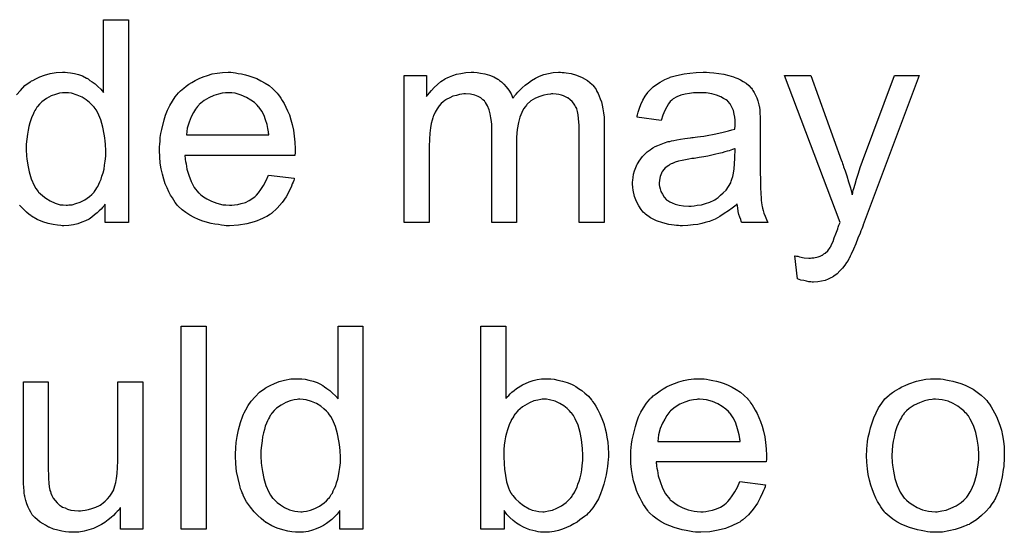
# Model space of a CAD drawing. Extents: x -1.6 to 9, y -2.8 to 5.2.
# Tile 79 of 197: x 5.829 to 6.218, y -0.58 to -0.377. Entities that reach past the tile are written whole.
import ezdxf

# ---------------------------------------------------------------- set-up
doc = ezdxf.new("R2010")
doc.units = 0
doc.layers.add('dfn6-15-57-c_document', color=1, linetype='CONTINUOUS')

msp = doc.modelspace()

# ---------------------------------------------------------------- linework, layer by layer
at = {"layer": 'dfn6-15-57-c_document', "color": 1}
for points in [[(5.827858, -0.407095), (5.829362, -0.40536), (5.831098, -0.403508), (5.83318, -0.402004), (5.833296, -0.402004), (5.833412, -0.401889), (5.833759, -0.401657), (5.834222, -0.401426), (5.835379, -0.400847), (5.836998, -0.400037), (5.83885, -0.399343), (5.841048, -0.398765), (5.843478, -0.398302), (5.846023, -0.398186), (5.846949, -0.398186), (5.847874, -0.398302), (5.849147, -0.398418), (5.850651, -0.398765), (5.852271, -0.399112), (5.853891, -0.39969), (5.855395, -0.4005), (5.855626, -0.400616), (5.856089, -0.400847), (5.856783, -0.401426), (5.857709, -0.402004), (5.858866, -0.402814), (5.859907, -0.403856), (5.861064, -0.404897), (5.862105, -0.40617), (5.862105, -0.377476), (5.87194, -0.377476), (5.87194, -0.45754)], [(5.913245, -0.398302), (5.91417, -0.398418), (5.915327, -0.398649), (5.9166, -0.39888), (5.918104, -0.399228), (5.919493, -0.399575), (5.921112, -0.400153), (5.922617, -0.400732), (5.924236, -0.401541), (5.925856, -0.402467), (5.927476, -0.403508), (5.92898, -0.404781), (5.930368, -0.40617), (5.930484, -0.406285), (5.930716, -0.406517), (5.931063, -0.406979), (5.931525, -0.407674), (5.932104, -0.408483), (5.932682, -0.409409), (5.933377, -0.410566), (5.934071, -0.411954), (5.934765, -0.413459), (5.935459, -0.415078), (5.936038, -0.41693), (5.936616, -0.418897), (5.937079, -0.421095), (5.937426, -0.423409), (5.937658, -0.425839), (5.937773, -0.4285), (5.937773, -0.428615), (5.937773, -0.429078), (5.937773, -0.429888), (5.937658, -0.431045), (5.89427, -0.431045), (5.89427, -0.431161), (5.89427, -0.431508), (5.894386, -0.431971), (5.894386, -0.432665), (5.894501, -0.433475), (5.894733, -0.4344), (5.89508, -0.436483), (5.895774, -0.438797), (5.8967, -0.441342), (5.897972, -0.443656), (5.899592, -0.445739), (5.899708, -0.445739), (5.899824, -0.44597), (5.900518, -0.446549), (5.901559, -0.447359), (5.902948, -0.448169), (5.904799, -0.449094), (5.906881, -0.449904), (5.909195, -0.450483), (5.910468, -0.450598), (5.911856, -0.450714), (5.912782, -0.450714), (5.913823, -0.450598), (5.915096, -0.450367), (5.916484, -0.45002), (5.918104, -0.449557), (5.919608, -0.448863), (5.921112, -0.447937), (5.921228, -0.447822), (5.921807, -0.447359), (5.922501, -0.446664), (5.923311, -0.445739), (5.924236, -0.444466), (5.925278, -0.442846), (5.926319, -0.440995), (5.927244, -0.438797), (5.937426, -0.44007), (5.937426, -0.440185), (5.93731, -0.440417), (5.937195, -0.44088), (5.936963, -0.441574), (5.936616, -0.442268), (5.936269, -0.443193), (5.935343, -0.44516), (5.934186, -0.447359), (5.932567, -0.449673), (5.930716, -0.451871), (5.928401, -0.453954), (5.928286, -0.453954), (5.928054, -0.454185), (5.927707, -0.454416), (5.927244, -0.454764), (5.92655, -0.455111), (5.925856, -0.455458), (5.924931, -0.455921), (5.923889, -0.456383), (5.922732, -0.456846), (5.921575, -0.457309), (5.918683, -0.458003), (5.915443, -0.458582), (5.911856, -0.458813), (5.910584, -0.458813), (5.909774, -0.458697), (5.908733, -0.458582), (5.90746, -0.45835), (5.906071, -0.458119), (5.904567, -0.457887), (5.901328, -0.456962), (5.899592, -0.456268), (5.897972, -0.455573), (5.896237, -0.454648), (5.894617, -0.453606), (5.893113, -0.45245), (5.891609, -0.451061), (5.891493, -0.450945), (5.891262, -0.450714), (5.890915, -0.450251), (5.890452, -0.449557), (5.889873, -0.448747), (5.889295, -0.447822), (5.888601, -0.446664), (5.887907, -0.445392), (5.887212, -0.443888), (5.886518, -0.442268), (5.88594, -0.440417), (5.885361, -0.43845), (5.884898, -0.436367), (5.884551, -0.434053), (5.88432, -0.431623), (5.884204, -0.429078), (5.884204, -0.428962), (5.884204, -0.428384), (5.884204, -0.42769), (5.88432, -0.426648), (5.884435, -0.425376), (5.884551, -0.423987), (5.884783, -0.422368), (5.88513, -0.420748), (5.886055, -0.417045), (5.886634, -0.415194), (5.887328, -0.413227), (5.888254, -0.411376), (5.889295, -0.40964), (5.890452, -0.407905), (5.891725, -0.406285), (5.89184, -0.40617), (5.892072, -0.405938), (5.892534, -0.405591), (5.893113, -0.405012), (5.893807, -0.404434), (5.894733, -0.40374), (5.895774, -0.40293), (5.897047, -0.402236), (5.898319, -0.401426), (5.899824, -0.400732), (5.901443, -0.400037), (5.903179, -0.399459), (5.90503, -0.39888), (5.906997, -0.398533), (5.90908, -0.398302), (5.911278, -0.398186), (5.912435, -0.398186), (5.913245, -0.398302)], [(6.04306, -0.398302), (6.04387, -0.398302), (6.04468, -0.398418), (6.046647, -0.398765), (6.04873, -0.399343), (6.050928, -0.400269), (6.053126, -0.401426), (6.054977, -0.403046), (6.055209, -0.403277), (6.055672, -0.403971), (6.056481, -0.405012), (6.056828, -0.405822), (6.057291, -0.406632), (6.057754, -0.407673), (6.058101, -0.408715), (6.058564, -0.409872), (6.058911, -0.41126), (6.059142, -0.412649), (6.059374, -0.414268), (6.059605, -0.415888), (6.059605, -0.417739), (6.059605, -0.45754), (6.049771, -0.45754), (6.049771, -0.421095), (6.049771, -0.420979), (6.049771, -0.420863), (6.049771, -0.420169), (6.049771, -0.419128), (6.049655, -0.417855), (6.049539, -0.416467), (6.049424, -0.415078), (6.049192, -0.41369), (6.048845, -0.412649), (6.048845, -0.412533), (6.048614, -0.412186), (6.048382, -0.411723), (6.048035, -0.411144), (6.047573, -0.41045), (6.046994, -0.409756), (6.0463, -0.409062), (6.045374, -0.408368), (6.045258, -0.408252), (6.044911, -0.408136), (6.044449, -0.407905), (6.043639, -0.407558), (6.042829, -0.407211), (6.041788, -0.406979), (6.040746, -0.406864), (6.039474, -0.406748), (6.038895, -0.406748), (6.038432, -0.406864), (6.037275, -0.406979), (6.035887, -0.407211), (6.034267, -0.407789), (6.032532, -0.408483), (6.030796, -0.409525), (6.029176, -0.410913), (6.02906, -0.411145), (6.028598, -0.411723), (6.027904, -0.412649), (6.027209, -0.414037), (6.026399, -0.415888), (6.025821, -0.418087), (6.025358, -0.420748), (6.025127, -0.423872), (6.025127, -0.45754), (6.015292, -0.45754), (6.015292, -0.419938), (6.015292, -0.419822), (6.015292, -0.419591), (6.015292, -0.419359), (6.015292, -0.418897), (6.015176, -0.417624), (6.014945, -0.416235), (6.014714, -0.414616), (6.014251, -0.412996), (6.013672, -0.411492), (6.012863, -0.410103), (6.012747, -0.409988), (6.0124, -0.409525), (6.011821, -0.409062), (6.011011, -0.408368), (6.00997, -0.407789), (6.008582, -0.407211), (6.006962, -0.406864), (6.004995, -0.406748), (6.004301, -0.406748), (6.003491, -0.406864), (6.002565, -0.406979), (6.001408, -0.407327), (6.00002, -0.407674), (5.998747, -0.408252), (5.997359, -0.408946), (5.997243, -0.409062), (5.99678, -0.409409), (5.996202, -0.409872), (5.995392, -0.410566), (5.994582, -0.411492), (5.993772, -0.412649), (5.992962, -0.413921), (5.992268, -0.415425), (5.992152, -0.415657), (5.992037, -0.416235), (5.991805, -0.417161), (5.991458, -0.418434), (5.991111, -0.420169), (5.99088, -0.422252), (5.990764, -0.424682), (5.990648, -0.427458), (5.990648, -0.45754), (5.980814, -0.45754), (5.980814, -0.399459), (5.989607, -0.399459), (5.989607, -0.407789), (5.989722, -0.407558), (5.99007, -0.407095), (5.990764, -0.406285), (5.991574, -0.40536), (5.992615, -0.404203), (5.993888, -0.403046), (5.995276, -0.401889), (5.996896, -0.400847), (5.997127, -0.400732), (5.997706, -0.400385), (5.998631, -0.400037), (5.999904, -0.399459), (6.001408, -0.398996), (6.003144, -0.398649), (6.005111, -0.398302), (6.007193, -0.398186), (6.008234, -0.398186), (6.009507, -0.398302), (6.010896, -0.398533), (6.012631, -0.39888), (6.014367, -0.399343), (6.016102, -0.400037), (6.017722, -0.400963), (6.017953, -0.401079), (6.018416, -0.401426), (6.01911, -0.402004), (6.020036, -0.40293), (6.020962, -0.403971), (6.022003, -0.405244), (6.022928, -0.406748), (6.023623, -0.408483), (6.023738, -0.408368), (6.02397, -0.408021), (6.024317, -0.407558), (6.024895, -0.406864), (6.02559, -0.406054), (6.026399, -0.405244), (6.027325, -0.404318), (6.028482, -0.403277), (6.029755, -0.402351), (6.031027, -0.401426), (6.032532, -0.400616), (6.034151, -0.399806), (6.035887, -0.399112), (6.037738, -0.398649), (6.039589, -0.398302), (6.041672, -0.398186), (6.042482, -0.398186), (6.04306, -0.398302)], [(6.101257, -0.398302), (6.102993, -0.398418), (6.10496, -0.398649), (6.106927, -0.398996), (6.108894, -0.399459), (6.110745, -0.400037), (6.110976, -0.400153), (6.111555, -0.400384), (6.112364, -0.400731), (6.113406, -0.401194), (6.114563, -0.401889), (6.11572, -0.402583), (6.116761, -0.403508), (6.117687, -0.404434), (6.117802, -0.40455), (6.118034, -0.404897), (6.118381, -0.405475), (6.118844, -0.406169), (6.119422, -0.407211), (6.119885, -0.408252), (6.120348, -0.409525), (6.120695, -0.411029), (6.120695, -0.411144), (6.120811, -0.411492), (6.120926, -0.412186), (6.121042, -0.413111), (6.121042, -0.414384), (6.121158, -0.415888), (6.121273, -0.417855), (6.121273, -0.420053), (6.121273, -0.433243), (6.121273, -0.433359), (6.121273, -0.433822), (6.121273, -0.434516), (6.121273, -0.435442), (6.121273, -0.436483), (6.121273, -0.437755), (6.121389, -0.440532), (6.121389, -0.443425), (6.121505, -0.446317), (6.12162, -0.44759), (6.12162, -0.448747), (6.121736, -0.449788), (6.121852, -0.450598), (6.121852, -0.450714), (6.121968, -0.451177), (6.122083, -0.451871), (6.12243, -0.452796), (6.122662, -0.453838), (6.123125, -0.454995), (6.123703, -0.456267), (6.124282, -0.45754), (6.113984, -0.45754), (6.113869, -0.457425), (6.113753, -0.456962), (6.113521, -0.456383), (6.113174, -0.455458), (6.112827, -0.454416), (6.112596, -0.453144), (6.112364, -0.451755), (6.112133, -0.450251), (6.112017, -0.450251), (6.111902, -0.450483), (6.111208, -0.451061), (6.110166, -0.451871), (6.108778, -0.452912), (6.107042, -0.453954), (6.105307, -0.455111), (6.103456, -0.456152), (6.101489, -0.456962), (6.101257, -0.457077), (6.100563, -0.457193), (6.099522, -0.45754), (6.098249, -0.457887), (6.096629, -0.458234), (6.094778, -0.458466), (6.092695, -0.458697), (6.090613, -0.458813), (6.089687, -0.458813), (6.088993, -0.458697), (6.088183, -0.458697), (6.087258, -0.458582), (6.085175, -0.458234), (6.082861, -0.457656), (6.080316, -0.456846), (6.078002, -0.455689), (6.075919, -0.454185), (6.075688, -0.453954), (6.075109, -0.453375), (6.074299, -0.452334), (6.073374, -0.450945), (6.072448, -0.44921), (6.071638, -0.447243), (6.07106, -0.444813), (6.070944, -0.443656), (6.070828, -0.442268), (6.070828, -0.442036), (6.070828, -0.441574), (6.070944, -0.440764), (6.07106, -0.439722), (6.071291, -0.43845), (6.071638, -0.437177), (6.072101, -0.435789), (6.072679, -0.434516), (6.072795, -0.4344), (6.073026, -0.433937), (6.073489, -0.433243), (6.074068, -0.432433), (6.074762, -0.431508), (6.075688, -0.430582), (6.076613, -0.429656), (6.07777, -0.428847), (6.077886, -0.428731), (6.078349, -0.4285), (6.078927, -0.428037), (6.079853, -0.427574), (6.080894, -0.427111), (6.082167, -0.426533), (6.08344, -0.42607), (6.084944, -0.425607), (6.085059, -0.425607), (6.085522, -0.425491), (6.086216, -0.42526), (6.087142, -0.425144), (6.088299, -0.424913), (6.089803, -0.424681), (6.091538, -0.424334), (6.093621, -0.424103), (6.093737, -0.424103), (6.0942, -0.423987), (6.094778, -0.423987), (6.095588, -0.423872), (6.096514, -0.423756), (6.097671, -0.423524), (6.098943, -0.423409), (6.100332, -0.423177), (6.103109, -0.422599), (6.106117, -0.42202), (6.108778, -0.421326), (6.110051, -0.420979), (6.111208, -0.420632), (6.111208, -0.420516), (6.111208, -0.420285), (6.111323, -0.419591), (6.111323, -0.418781), (6.111323, -0.418318), (6.111323, -0.418087), (6.111323, -0.417971), (6.111323, -0.417855), (6.111323, -0.417161), (6.111208, -0.416004), (6.110976, -0.414731), (6.110629, -0.413343), (6.110051, -0.411954), (6.109356, -0.410682), (6.108431, -0.40964), (6.108315, -0.409525), (6.107736, -0.409062), (6.106811, -0.408599), (6.105654, -0.407905), (6.104034, -0.407326), (6.102183, -0.406748), (6.099869, -0.406401), (6.097208, -0.406285), (6.096051, -0.406285), (6.094894, -0.406401), (6.093274, -0.406632), (6.091654, -0.406864), (6.089919, -0.407326), (6.088299, -0.407905), (6.08691, -0.408715), (6.086795, -0.40883), (6.086332, -0.409178), (6.085753, -0.409756), (6.085059, -0.410682), (6.084365, -0.411839), (6.083555, -0.413343), (6.082861, -0.415194), (6.082167, -0.417277), (6.072564, -0.416004), (6.072564, -0.415888), (6.072679, -0.415772), (6.072679, -0.415425), (6.072795, -0.414963), (6.073142, -0.413921), (6.073605, -0.412417), (6.074184, -0.410913), (6.074878, -0.409293), (6.075803, -0.407673), (6.076845, -0.406169), (6.07696, -0.406054), (6.077423, -0.405591), (6.078117, -0.404897), (6.079043, -0.403971), (6.080316, -0.403046), (6.08182, -0.40212), (6.083555, -0.401079), (6.085522, -0.400269), (6.085638, -0.400269), (6.085753, -0.400153), (6.086101, -0.400037), (6.086563, -0.399922), (6.08772, -0.399575), (6.08934, -0.399227), (6.091191, -0.39888), (6.093505, -0.398533), (6.095935, -0.398302), (6.098712, -0.398186), (6.099985, -0.398186), (6.101257, -0.398302)], [(6.161884, -0.458466), (6.161884, -0.458582), (6.161768, -0.458929), (6.161537, -0.459391), (6.161306, -0.45997), (6.160958, -0.46078), (6.160611, -0.461705), (6.159801, -0.463672), (6.158992, -0.465871), (6.158066, -0.468069), (6.15714, -0.470036), (6.156678, -0.470846), (6.156331, -0.471656), (6.156215, -0.471887), (6.155868, -0.472466), (6.155289, -0.473275), (6.154595, -0.474317), (6.153669, -0.475474), (6.152628, -0.476631), (6.151587, -0.477788), (6.150314, -0.478713), (6.150198, -0.478829), (6.149736, -0.47906), (6.149041, -0.479408), (6.148, -0.47987), (6.146843, -0.480333), (6.145455, -0.48068), (6.143951, -0.480912), (6.142215, -0.481027), (6.141752, -0.481027), (6.141174, -0.480912), (6.140364, -0.480912), (6.139438, -0.48068), (6.138397, -0.480449), (6.13724, -0.480217), (6.135967, -0.479755), (6.134926, -0.470614), (6.135042, -0.470614), (6.135505, -0.47073), (6.136083, -0.470846), (6.136777, -0.471077), (6.138628, -0.471424), (6.14048, -0.47154), (6.141058, -0.47154), (6.141637, -0.471424), (6.142331, -0.471424), (6.144066, -0.471077), (6.144876, -0.47073), (6.145686, -0.470383), (6.145802, -0.470383), (6.146033, -0.470151), (6.14638, -0.46992), (6.146843, -0.469573), (6.147884, -0.468647), (6.14881, -0.467375), (6.14881, -0.467259), (6.149041, -0.467028), (6.149273, -0.466565), (6.149504, -0.465871), (6.149967, -0.464945), (6.15043, -0.463557), (6.151124, -0.461937), (6.151818, -0.45997), (6.151818, -0.459854), (6.15205, -0.459391), (6.152281, -0.458582), (6.152744, -0.45754), (6.130761, -0.399459), (6.141174, -0.399459), (6.153322, -0.433127), (6.153322, -0.433243), (6.153438, -0.433359), (6.153554, -0.433706), (6.153669, -0.434284), (6.153901, -0.434863), (6.154132, -0.435557), (6.154711, -0.437177), (6.155405, -0.439144), (6.156099, -0.441458), (6.156793, -0.443888), (6.157488, -0.446549), (6.157488, -0.446433), (6.157603, -0.446202), (6.157719, -0.445854), (6.157835, -0.445392), (6.15795, -0.444813), (6.158182, -0.444119), (6.158645, -0.442384), (6.159223, -0.440417), (6.160033, -0.438103), (6.160727, -0.435789), (6.161653, -0.433359), (6.174148, -0.399459), (6.183983, -0.399459), (6.161884, -0.458466)], [(5.847064, -0.406285), (5.846486, -0.406285), (5.846023, -0.406401), (5.84475, -0.406517), (5.843246, -0.406979), (5.841511, -0.407558), (5.83966, -0.408599), (5.837808, -0.409872), (5.836883, -0.410798), (5.836073, -0.411723), (5.836073, -0.411839), (5.835842, -0.411954), (5.835726, -0.412302), (5.835379, -0.412764), (5.835032, -0.413343), (5.834685, -0.414037), (5.834337, -0.414847), (5.833875, -0.415773), (5.833412, -0.41693), (5.833065, -0.418202), (5.832718, -0.419591), (5.83237, -0.421095), (5.832139, -0.422715), (5.831908, -0.424566), (5.831676, -0.426533), (5.831676, -0.428615), (5.831676, -0.428731), (5.831676, -0.429078), (5.831676, -0.429657), (5.831792, -0.430466), (5.831792, -0.431392), (5.831908, -0.432433), (5.832255, -0.434863), (5.832833, -0.437524), (5.833643, -0.440301), (5.8348, -0.442962), (5.835494, -0.444119), (5.836304, -0.445276), (5.83642, -0.445276), (5.836536, -0.445507), (5.837114, -0.446086), (5.838155, -0.447012), (5.839428, -0.447937), (5.841048, -0.448978), (5.843015, -0.449904), (5.845097, -0.450483), (5.846255, -0.450598), (5.847412, -0.450714), (5.84799, -0.450714), (5.848453, -0.450598), (5.849725, -0.450483), (5.85123, -0.45002), (5.852965, -0.449441), (5.854816, -0.448516), (5.856667, -0.447243), (5.857593, -0.446433), (5.858403, -0.445507), (5.858403, -0.445392), (5.858634, -0.445276), (5.858866, -0.444929), (5.859097, -0.444466), (5.859444, -0.443888), (5.859907, -0.443309), (5.860254, -0.442384), (5.860717, -0.441458), (5.86118, -0.440417), (5.861527, -0.43926), (5.86199, -0.437871), (5.862337, -0.436483), (5.862568, -0.434863), (5.8628, -0.433243), (5.863031, -0.431392), (5.863031, -0.429425), (5.863031, -0.42931), (5.863031, -0.428847), (5.863031, -0.428268), (5.862915, -0.427458), (5.862915, -0.426533), (5.8628, -0.425376), (5.862684, -0.424103), (5.862453, -0.422715), (5.861874, -0.419938), (5.861064, -0.417045), (5.859907, -0.414269), (5.859213, -0.413111), (5.858403, -0.411954), (5.858403, -0.411839), (5.858172, -0.411723), (5.857593, -0.411029), (5.856552, -0.410103), (5.855279, -0.409062), (5.853659, -0.408021), (5.851692, -0.407211), (5.849494, -0.406517), (5.848337, -0.406401), (5.847064, -0.406285)], [(5.911394, -0.406285), (5.910699, -0.406285), (5.910237, -0.406401), (5.908964, -0.406517), (5.90746, -0.406864), (5.905609, -0.407442), (5.903642, -0.408252), (5.901791, -0.409409), (5.899939, -0.410913), (5.899708, -0.411145), (5.899245, -0.411723), (5.898435, -0.412764), (5.897625, -0.414153), (5.8967, -0.415773), (5.89589, -0.417855), (5.895196, -0.420285), (5.894849, -0.422946), (5.92736, -0.422946), (5.92736, -0.42283), (5.92736, -0.422599), (5.927244, -0.422252), (5.927244, -0.421789), (5.927013, -0.420401), (5.926666, -0.418897), (5.926087, -0.417045), (5.925509, -0.41531), (5.924583, -0.413574), (5.923542, -0.41207), (5.923542, -0.411954), (5.923311, -0.411839), (5.922732, -0.411145), (5.921691, -0.410219), (5.920302, -0.409178), (5.918567, -0.408136), (5.916484, -0.407211), (5.914055, -0.406517), (5.912782, -0.406401), (5.911394, -0.406285)], [(6.111323, -0.428384), (6.111208, -0.428384), (6.111092, -0.4285), (6.110745, -0.428615), (6.110282, -0.428731), (6.109703, -0.428962), (6.109009, -0.429194), (6.108199, -0.429425), (6.107274, -0.429656), (6.106232, -0.430004), (6.10496, -0.430235), (6.103687, -0.430582), (6.102183, -0.430929), (6.100563, -0.431276), (6.098943, -0.431623), (6.097092, -0.431855), (6.095125, -0.432202), (6.094894, -0.432202), (6.0942, -0.432318), (6.093043, -0.432549), (6.09177, -0.43278), (6.090382, -0.433012), (6.088993, -0.433359), (6.08772, -0.433706), (6.086563, -0.434169), (6.086448, -0.434169), (6.086101, -0.4344), (6.085638, -0.434632), (6.085175, -0.434979), (6.083787, -0.435904), (6.08263, -0.437293), (6.08263, -0.437408), (6.082398, -0.43764), (6.082283, -0.438103), (6.082051, -0.438681), (6.08182, -0.439375), (6.081588, -0.44007), (6.081473, -0.440995), (6.081357, -0.441921), (6.081357, -0.442036), (6.081357, -0.442615), (6.081473, -0.443309), (6.081704, -0.444235), (6.082051, -0.445276), (6.08263, -0.446317), (6.083324, -0.447474), (6.084249, -0.448516), (6.084365, -0.448631), (6.084828, -0.448863), (6.085522, -0.449325), (6.086448, -0.449788), (6.08772, -0.450251), (6.089225, -0.450714), (6.09096, -0.450945), (6.093043, -0.451061), (6.093968, -0.451061), (6.095125, -0.450945), (6.096398, -0.450714), (6.098018, -0.450483), (6.099637, -0.45002), (6.101373, -0.449441), (6.103109, -0.448631), (6.10334, -0.448516), (6.103803, -0.448168), (6.104613, -0.44759), (6.105538, -0.44678), (6.106579, -0.445854), (6.107736, -0.444697), (6.108662, -0.443309), (6.109588, -0.441805), (6.109703, -0.441689), (6.109819, -0.441226), (6.110051, -0.440417), (6.110398, -0.439375), (6.110745, -0.437987), (6.110976, -0.436367), (6.111092, -0.4344), (6.111208, -0.432086), (6.111323, -0.428384)], [(5.87194, -0.45754), (5.8628, -0.45754), (5.8628, -0.450251), (5.862684, -0.450367), (5.862568, -0.450598), (5.862221, -0.451061), (5.861758, -0.45164), (5.86118, -0.452218), (5.860486, -0.452912), (5.859676, -0.453722), (5.858634, -0.454532), (5.857593, -0.455342), (5.856436, -0.456152), (5.855048, -0.456846), (5.853544, -0.457425), (5.852039, -0.458003), (5.850304, -0.458466), (5.848453, -0.458697), (5.846486, -0.458813), (5.845792, -0.458813), (5.845329, -0.458697), (5.84394, -0.458582), (5.842321, -0.45835), (5.840354, -0.457887), (5.838155, -0.457193), (5.835957, -0.456268), (5.833759, -0.454995), (5.833643, -0.454995), (5.833528, -0.454764), (5.832833, -0.454301), (5.831792, -0.453375), (5.830519, -0.452218), (5.829015, -0.450714)], [(5.9026, -0.578493), (5.892766, -0.578493), (5.892766, -0.498429), (5.9026, -0.498429), (5.9026, -0.578493)], [(5.9645, -0.578493), (5.95536, -0.578493), (5.95536, -0.571204), (5.955244, -0.57132), (5.955128, -0.571551), (5.954781, -0.572014), (5.954318, -0.572592), (5.95374, -0.573171), (5.953046, -0.573865), (5.952236, -0.574675), (5.951194, -0.575485), (5.950153, -0.576295), (5.948996, -0.577105), (5.947608, -0.577799), (5.946104, -0.578377), (5.9446, -0.578956), (5.942864, -0.579419), (5.941013, -0.57965), (5.939046, -0.579766), (5.938352, -0.579766), (5.937889, -0.57965), (5.936501, -0.579534), (5.934881, -0.579303), (5.932914, -0.57884), (5.930716, -0.578146), (5.928517, -0.57722), (5.926319, -0.575948), (5.926203, -0.575948), (5.926087, -0.575716), (5.925393, -0.575254), (5.924352, -0.574328), (5.923079, -0.573171), (5.921575, -0.571667), (5.920071, -0.569816), (5.918567, -0.567733), (5.917294, -0.565303), (5.917294, -0.565188), (5.917179, -0.564956), (5.917063, -0.564609), (5.916832, -0.564146), (5.9166, -0.563452), (5.916253, -0.562642), (5.916022, -0.561832), (5.91579, -0.560791), (5.915212, -0.558477), (5.914633, -0.555816), (5.914286, -0.552808), (5.91417, -0.549568), (5.91417, -0.549452), (5.91417, -0.549221), (5.91417, -0.548758), (5.91417, -0.548064), (5.914286, -0.54737), (5.914286, -0.546444), (5.914517, -0.544362), (5.914865, -0.541932), (5.915443, -0.539271), (5.916137, -0.536494), (5.917063, -0.533833), (5.917063, -0.533717), (5.917179, -0.533486), (5.91741, -0.533139), (5.917641, -0.532676), (5.918336, -0.531403), (5.919261, -0.529783), (5.920418, -0.528048), (5.921922, -0.526312), (5.923658, -0.524461), (5.92574, -0.522957), (5.925856, -0.522957), (5.925972, -0.522841), (5.926319, -0.52261), (5.926782, -0.522379), (5.927939, -0.5218), (5.929559, -0.52099), (5.93141, -0.520296), (5.933608, -0.519717), (5.936038, -0.519255), (5.938583, -0.519139), (5.939509, -0.519139), (5.940434, -0.519255), (5.941707, -0.51937), (5.943211, -0.519717), (5.944831, -0.520065), (5.946451, -0.520643), (5.947955, -0.521453), (5.948186, -0.521569), (5.948649, -0.5218), (5.949343, -0.522379), (5.950269, -0.522957), (5.951426, -0.523767), (5.952467, -0.524808), (5.953624, -0.52585), (5.954665, -0.527122), (5.954665, -0.498429), (5.9645, -0.498429), (5.9645, -0.578493)], [(6.020846, -0.527007), (6.020962, -0.526891), (6.021077, -0.526659), (6.021424, -0.526312), (6.022003, -0.525734), (6.022581, -0.525155), (6.023275, -0.524461), (6.024201, -0.523767), (6.025127, -0.523073), (6.027441, -0.521569), (6.030102, -0.520412), (6.031606, -0.519833), (6.033226, -0.519486), (6.034961, -0.519255), (6.036697, -0.519139), (6.037622, -0.519139), (6.038664, -0.519255), (6.039936, -0.51937), (6.04144, -0.519717), (6.043176, -0.520064), (6.045027, -0.520643), (6.046763, -0.521337), (6.046994, -0.521453), (6.047573, -0.521684), (6.048498, -0.522263), (6.049539, -0.522957), (6.050812, -0.523767), (6.052085, -0.524808), (6.053473, -0.526081), (6.05463, -0.527469), (6.054746, -0.527585), (6.055093, -0.528163), (6.055672, -0.528973), (6.056366, -0.530015), (6.057176, -0.531403), (6.057985, -0.533023), (6.058795, -0.534874), (6.05949, -0.536841), (6.05949, -0.536957), (6.059605, -0.537072), (6.059721, -0.537419), (6.059837, -0.537767), (6.060068, -0.538924), (6.060415, -0.540428), (6.060762, -0.542163), (6.061109, -0.54413), (6.061225, -0.546328), (6.061341, -0.548642), (6.061341, -0.548758), (6.061341, -0.549337), (6.061341, -0.550031), (6.061225, -0.551072), (6.061109, -0.552345), (6.060994, -0.553733), (6.060762, -0.555353), (6.060415, -0.557088), (6.05949, -0.560791), (6.058911, -0.562758), (6.058217, -0.564609), (6.057407, -0.566576), (6.056366, -0.568311), (6.055209, -0.570047), (6.053936, -0.571667), (6.05382, -0.571782), (6.053589, -0.572014), (6.053242, -0.572361), (6.052663, -0.572939), (6.051853, -0.573518), (6.051043, -0.574212), (6.050118, -0.574906), (6.048961, -0.575716), (6.047688, -0.57641), (6.046416, -0.57722), (6.043292, -0.578493), (6.041672, -0.579072), (6.039936, -0.579419), (6.038085, -0.57965), (6.036234, -0.579766), (6.035771, -0.579766), (6.035193, -0.57965), (6.034498, -0.57965), (6.033689, -0.579534), (6.032647, -0.579303), (6.030333, -0.578725), (6.02906, -0.578262), (6.027788, -0.577683), (6.026399, -0.576989), (6.025127, -0.576179), (6.023738, -0.575138), (6.022466, -0.573981), (6.021309, -0.572708), (6.020152, -0.571204), (6.020152, -0.578493), (6.011011, -0.578493), (6.011011, -0.498429), (6.020846, -0.498429), (6.020846, -0.527007)], [(5.877609, -0.578493), (5.868816, -0.578493), (5.868816, -0.570047), (5.8687, -0.570163), (5.868469, -0.57051), (5.868122, -0.570973), (5.867543, -0.571551), (5.866849, -0.572245), (5.866039, -0.573171), (5.865114, -0.573981), (5.863957, -0.574906), (5.862684, -0.575832), (5.861296, -0.576642), (5.859791, -0.577452), (5.858172, -0.578262), (5.85632, -0.57884), (5.854469, -0.579303), (5.852387, -0.57965), (5.850304, -0.579766), (5.849494, -0.579766), (5.848453, -0.57965), (5.84718, -0.579534), (5.845676, -0.579303), (5.844056, -0.578956), (5.842436, -0.578493), (5.840701, -0.577799), (5.84047, -0.577683), (5.840007, -0.577452), (5.839197, -0.576989), (5.838271, -0.57641), (5.837114, -0.575716), (5.836073, -0.574906), (5.835032, -0.573981), (5.834106, -0.572939), (5.83399, -0.572824), (5.833759, -0.572361), (5.833412, -0.571783), (5.832949, -0.570857), (5.83237, -0.569816), (5.831908, -0.568543), (5.831445, -0.567154), (5.831098, -0.56565), (5.831098, -0.565535), (5.830982, -0.565072), (5.830866, -0.564378), (5.830866, -0.563452), (5.830751, -0.562064), (5.830635, -0.56056), (5.830519, -0.558593), (5.830519, -0.556394), (5.830519, -0.520412), (5.840354, -0.520412), (5.840354, -0.552692), (5.840354, -0.552808), (5.840354, -0.553039), (5.840354, -0.553386), (5.840354, -0.553965), (5.840354, -0.555237), (5.84047, -0.556857), (5.84047, -0.558593), (5.840585, -0.560328), (5.840701, -0.561832), (5.840932, -0.563105), (5.840932, -0.563221), (5.841164, -0.563683), (5.841395, -0.564378), (5.841742, -0.565303), (5.842321, -0.566229), (5.843015, -0.56727), (5.843825, -0.568196), (5.844866, -0.569121), (5.844982, -0.569237), (5.845445, -0.569468), (5.846023, -0.569816), (5.846949, -0.570163), (5.84799, -0.570625), (5.849263, -0.570973), (5.850651, -0.571204), (5.852271, -0.57132), (5.853081, -0.57132), (5.853891, -0.571204), (5.854932, -0.571088), (5.856205, -0.570741), (5.857593, -0.570394), (5.859097, -0.569816), (5.860601, -0.569121), (5.860833, -0.569006), (5.861296, -0.568659), (5.86199, -0.568196), (5.8628, -0.567502), (5.863725, -0.566576), (5.864651, -0.565535), (5.865461, -0.564378), (5.866155, -0.562989), (5.866271, -0.562758), (5.866386, -0.562295), (5.866618, -0.56137), (5.866965, -0.560097), (5.867312, -0.558477), (5.867543, -0.55651), (5.867659, -0.554196), (5.867775, -0.551535), (5.867775, -0.520412), (5.877609, -0.520412), (5.877609, -0.578493)], [(6.099175, -0.519255), (6.1001, -0.51937), (6.101257, -0.519602), (6.10253, -0.519833), (6.104034, -0.52018), (6.105422, -0.520527), (6.107042, -0.521106), (6.108546, -0.521684), (6.110166, -0.522494), (6.111786, -0.52342), (6.113406, -0.524461), (6.11491, -0.525734), (6.116298, -0.527122), (6.116414, -0.527238), (6.116645, -0.527469), (6.116993, -0.527932), (6.117455, -0.528626), (6.118034, -0.529436), (6.118612, -0.530362), (6.119306, -0.531519), (6.120001, -0.532907), (6.120695, -0.534411), (6.121389, -0.536031), (6.121968, -0.537882), (6.122546, -0.539849), (6.123009, -0.542048), (6.123356, -0.544361), (6.123587, -0.546791), (6.123703, -0.549452), (6.123703, -0.549568), (6.123703, -0.550031), (6.123703, -0.550841), (6.123587, -0.551998), (6.0802, -0.551998), (6.0802, -0.552113), (6.0802, -0.552461), (6.080316, -0.552923), (6.080316, -0.553617), (6.080431, -0.554427), (6.080663, -0.555353), (6.08101, -0.557436), (6.081704, -0.55975), (6.08263, -0.562295), (6.083902, -0.564609), (6.085522, -0.566692), (6.085638, -0.566692), (6.085753, -0.566923), (6.086448, -0.567501), (6.087489, -0.568311), (6.088877, -0.569121), (6.090729, -0.570047), (6.092811, -0.570857), (6.095125, -0.571435), (6.096398, -0.571551), (6.097786, -0.571667), (6.098712, -0.571667), (6.099753, -0.571551), (6.101026, -0.57132), (6.102414, -0.570972), (6.104034, -0.57051), (6.105538, -0.569816), (6.107042, -0.56889), (6.107158, -0.568774), (6.107736, -0.568311), (6.108431, -0.567617), (6.109241, -0.566692), (6.110166, -0.565419), (6.111208, -0.563799), (6.112249, -0.561948), (6.113174, -0.55975), (6.123356, -0.561022), (6.123356, -0.561138), (6.12324, -0.561369), (6.123125, -0.561832), (6.122893, -0.562526), (6.122546, -0.563221), (6.122199, -0.564146), (6.121273, -0.566113), (6.120116, -0.568311), (6.118497, -0.570625), (6.116645, -0.572824), (6.114331, -0.574906), (6.114216, -0.574906), (6.113984, -0.575138), (6.113637, -0.575369), (6.113174, -0.575716), (6.11248, -0.576063), (6.111786, -0.57641), (6.11086, -0.576873), (6.109819, -0.577336), (6.108662, -0.577799), (6.107505, -0.578262), (6.104613, -0.578956), (6.101373, -0.579534), (6.097786, -0.579766), (6.096514, -0.579766), (6.095704, -0.57965), (6.094662, -0.579534), (6.09339, -0.579303), (6.092001, -0.579072), (6.090497, -0.57884), (6.087258, -0.577914), (6.085522, -0.57722), (6.083902, -0.576526), (6.082167, -0.575601), (6.080547, -0.574559), (6.079043, -0.573402), (6.077539, -0.572014), (6.077423, -0.571898), (6.077192, -0.571667), (6.076845, -0.571204), (6.076382, -0.57051), (6.075803, -0.5697), (6.075225, -0.568774), (6.074531, -0.567617), (6.073836, -0.566345), (6.073142, -0.56484), (6.072448, -0.563221), (6.071869, -0.561369), (6.071291, -0.559403), (6.070828, -0.55732), (6.070481, -0.555006), (6.07025, -0.552576), (6.070134, -0.550031), (6.070134, -0.549915), (6.070134, -0.549337), (6.070134, -0.548642), (6.07025, -0.547601), (6.070365, -0.546328), (6.070481, -0.54494), (6.070712, -0.54332), (6.07106, -0.5417), (6.071985, -0.537998), (6.072564, -0.536147), (6.073258, -0.53418), (6.074184, -0.532329), (6.075225, -0.530593), (6.076382, -0.528858), (6.077654, -0.527238), (6.07777, -0.527122), (6.078002, -0.526891), (6.078464, -0.526544), (6.079043, -0.525965), (6.079737, -0.525387), (6.080663, -0.524692), (6.081704, -0.523883), (6.082977, -0.523188), (6.084249, -0.522379), (6.085753, -0.521684), (6.087373, -0.52099), (6.089109, -0.520412), (6.09096, -0.519833), (6.092927, -0.519486), (6.09501, -0.519255), (6.097208, -0.519139), (6.098365, -0.519139), (6.099175, -0.519255)], [(6.192313, -0.519255), (6.193355, -0.51937), (6.194511, -0.519602), (6.195784, -0.519833), (6.197288, -0.520064), (6.200412, -0.521106), (6.202032, -0.521684), (6.203652, -0.522494), (6.205272, -0.523304), (6.206891, -0.524461), (6.208395, -0.525618), (6.2099, -0.527006), (6.210015, -0.527122), (6.210247, -0.527354), (6.210594, -0.527816), (6.211057, -0.528395), (6.211635, -0.529205), (6.212329, -0.530246), (6.213024, -0.531403), (6.213718, -0.532676), (6.214412, -0.534064), (6.215106, -0.5358), (6.2158, -0.537535), (6.216379, -0.539502), (6.216842, -0.541585), (6.217189, -0.543783), (6.21742, -0.546097), (6.217536, -0.548642), (6.217536, -0.548758), (6.217536, -0.549105), (6.217536, -0.549684), (6.217536, -0.550494), (6.21742, -0.551419), (6.217304, -0.552576), (6.217304, -0.553733), (6.217073, -0.555006), (6.216726, -0.557898), (6.216032, -0.560791), (6.215222, -0.563683), (6.214065, -0.566345), (6.214065, -0.56646), (6.213949, -0.566576), (6.213718, -0.566923), (6.213486, -0.567386), (6.212676, -0.568543), (6.211635, -0.569931), (6.210247, -0.571551), (6.208511, -0.573171), (6.206544, -0.574791), (6.20423, -0.576295), (6.204115, -0.576295), (6.203999, -0.57641), (6.203652, -0.576642), (6.203073, -0.576873), (6.202495, -0.577105), (6.201801, -0.577336), (6.200065, -0.57803), (6.198098, -0.578609), (6.195668, -0.579187), (6.193123, -0.57965), (6.190346, -0.579766), (6.189189, -0.579766), (6.188264, -0.57965), (6.187222, -0.579534), (6.186065, -0.579303), (6.184677, -0.579072), (6.183289, -0.57884), (6.180165, -0.577914), (6.178429, -0.57722), (6.176809, -0.576526), (6.17519, -0.575601), (6.17357, -0.574559), (6.172066, -0.573402), (6.170562, -0.572014), (6.170446, -0.571898), (6.170215, -0.571667), (6.169867, -0.571204), (6.169405, -0.57051), (6.168826, -0.5697), (6.168248, -0.568774), (6.167553, -0.567617), (6.166859, -0.566229), (6.166165, -0.564725), (6.165471, -0.562989), (6.164892, -0.561138), (6.164314, -0.559171), (6.163851, -0.556973), (6.163504, -0.554659), (6.163273, -0.552113), (6.163157, -0.549452), (6.163157, -0.549221), (6.163157, -0.548758), (6.163273, -0.547948), (6.163273, -0.546791), (6.163388, -0.545519), (6.16362, -0.543899), (6.163851, -0.542279), (6.164314, -0.540428), (6.164777, -0.538577), (6.165355, -0.53661), (6.166049, -0.534527), (6.166975, -0.53256), (6.1679, -0.530709), (6.169173, -0.528858), (6.170446, -0.527122), (6.172066, -0.525618), (6.172181, -0.525502), (6.172413, -0.525387), (6.172876, -0.52504), (6.173454, -0.524577), (6.174148, -0.524114), (6.175074, -0.523535), (6.175999, -0.522957), (6.177157, -0.522379), (6.178429, -0.5218), (6.179818, -0.521221), (6.182941, -0.52018), (6.186528, -0.51937), (6.188379, -0.519255), (6.190346, -0.519139), (6.191503, -0.519139), (6.192313, -0.519255)], [(5.939624, -0.527238), (5.939046, -0.527238), (5.938583, -0.527354), (5.93731, -0.527469), (5.935806, -0.527932), (5.934071, -0.528511), (5.93222, -0.529552), (5.930368, -0.530825), (5.929443, -0.53175), (5.928633, -0.532676), (5.928633, -0.532792), (5.928401, -0.532907), (5.928286, -0.533254), (5.927939, -0.533717), (5.927592, -0.534296), (5.927244, -0.53499), (5.926897, -0.5358), (5.926435, -0.536725), (5.925972, -0.537882), (5.925625, -0.539155), (5.925278, -0.540543), (5.924931, -0.542048), (5.924699, -0.543667), (5.924468, -0.545519), (5.924236, -0.547486), (5.924236, -0.549568), (5.924236, -0.549684), (5.924236, -0.550031), (5.924236, -0.550609), (5.924352, -0.551419), (5.924352, -0.552345), (5.924468, -0.553386), (5.924815, -0.555816), (5.925393, -0.558477), (5.926203, -0.561254), (5.92736, -0.563915), (5.928054, -0.565072), (5.928864, -0.566229), (5.92898, -0.566229), (5.929096, -0.56646), (5.929674, -0.567039), (5.930716, -0.567964), (5.931988, -0.56889), (5.933608, -0.569931), (5.935575, -0.570857), (5.937658, -0.571435), (5.938815, -0.571551), (5.939971, -0.571667), (5.94055, -0.571667), (5.941013, -0.571551), (5.942285, -0.571435), (5.94379, -0.570973), (5.945525, -0.570394), (5.947376, -0.569468), (5.949227, -0.568196), (5.950153, -0.567386), (5.950963, -0.56646), (5.950963, -0.566345), (5.951194, -0.566229), (5.951426, -0.565882), (5.951657, -0.565419), (5.952004, -0.564841), (5.952467, -0.564262), (5.952814, -0.563336), (5.953277, -0.562411), (5.95374, -0.56137), (5.954087, -0.560212), (5.95455, -0.558824), (5.954897, -0.557436), (5.955128, -0.555816), (5.95536, -0.554196), (5.955591, -0.552345), (5.955591, -0.550378), (5.955591, -0.550262), (5.955591, -0.549799), (5.955591, -0.549221), (5.955475, -0.548411), (5.955475, -0.547486), (5.95536, -0.546328), (5.955244, -0.545056), (5.955012, -0.543667), (5.954434, -0.540891), (5.953624, -0.537998), (5.952467, -0.535221), (5.951773, -0.534064), (5.950963, -0.532907), (5.950963, -0.532792), (5.950732, -0.532676), (5.950153, -0.531982), (5.949112, -0.531056), (5.947839, -0.530015), (5.946219, -0.528973), (5.944252, -0.528164), (5.942054, -0.527469), (5.940897, -0.527354), (5.939624, -0.527238)], [(6.036928, -0.527238), (6.035193, -0.527238), (6.03473, -0.527354), (6.033457, -0.527585), (6.031953, -0.527932), (6.030217, -0.528626), (6.028366, -0.529668), (6.027441, -0.530246), (6.026515, -0.531056), (6.02559, -0.531866), (6.024664, -0.532907), (6.024664, -0.533023), (6.024432, -0.533139), (6.024201, -0.533486), (6.02397, -0.533949), (6.023623, -0.534527), (6.02316, -0.535221), (6.022813, -0.536031), (6.02235, -0.536957), (6.021887, -0.538114), (6.02154, -0.539271), (6.021077, -0.540659), (6.02073, -0.542048), (6.020499, -0.543667), (6.020267, -0.545403), (6.020036, -0.547138), (6.020036, -0.549105), (6.020036, -0.549221), (6.020036, -0.549568), (6.020036, -0.550147), (6.020036, -0.550841), (6.020152, -0.551651), (6.020152, -0.552692), (6.020383, -0.55489), (6.02073, -0.55732), (6.021193, -0.559865), (6.021887, -0.562179), (6.02235, -0.563221), (6.022813, -0.564146), (6.022813, -0.564262), (6.023044, -0.564493), (6.023275, -0.564841), (6.023623, -0.565303), (6.024664, -0.566576), (6.026168, -0.567849), (6.027904, -0.569237), (6.030102, -0.57051), (6.031259, -0.570973), (6.032647, -0.57132), (6.03392, -0.571551), (6.035424, -0.571667), (6.036002, -0.571667), (6.036465, -0.571551), (6.037738, -0.57132), (6.039242, -0.570973), (6.040978, -0.570278), (6.042829, -0.569353), (6.04468, -0.567964), (6.045606, -0.567039), (6.046531, -0.566113), (6.046531, -0.565997), (6.046763, -0.565882), (6.046994, -0.565535), (6.047225, -0.565072), (6.047688, -0.564493), (6.048035, -0.563799), (6.048498, -0.562874), (6.048961, -0.561948), (6.049308, -0.560791), (6.049771, -0.559634), (6.050234, -0.558245), (6.050581, -0.556741), (6.050812, -0.555122), (6.051043, -0.553386), (6.051275, -0.551419), (6.051275, -0.549452), (6.051275, -0.549337), (6.051275, -0.54899), (6.051275, -0.548411), (6.051159, -0.547601), (6.051159, -0.546676), (6.051043, -0.545519), (6.050696, -0.543089), (6.050234, -0.540428), (6.049424, -0.537535), (6.048267, -0.53499), (6.047573, -0.533717), (6.046763, -0.532676), (6.046763, -0.53256), (6.046531, -0.532444), (6.045953, -0.531866), (6.045027, -0.53094), (6.043754, -0.529899), (6.042135, -0.528973), (6.040283, -0.528048), (6.038085, -0.527469), (6.036928, -0.527238)], [(6.097324, -0.527238), (6.096629, -0.527238), (6.096167, -0.527354), (6.094894, -0.527469), (6.09339, -0.527816), (6.091538, -0.528395), (6.089572, -0.529205), (6.08772, -0.530362), (6.085869, -0.531866), (6.085638, -0.532097), (6.085175, -0.532676), (6.084365, -0.533717), (6.083555, -0.535106), (6.08263, -0.536725), (6.08182, -0.538808), (6.081126, -0.541238), (6.080778, -0.543899), (6.11329, -0.543899), (6.11329, -0.543783), (6.11329, -0.543552), (6.113174, -0.543205), (6.113174, -0.542742), (6.112943, -0.541353), (6.112596, -0.539849), (6.112017, -0.537998), (6.111439, -0.536263), (6.110513, -0.534527), (6.109472, -0.533023), (6.109472, -0.532907), (6.109241, -0.532792), (6.108662, -0.532097), (6.107621, -0.531172), (6.106232, -0.53013), (6.104497, -0.529089), (6.102414, -0.528163), (6.099985, -0.527469), (6.098712, -0.527354), (6.097324, -0.527238)], [(6.190346, -0.527238), (6.189652, -0.527238), (6.189074, -0.527354), (6.187801, -0.527469), (6.186065, -0.527932), (6.184099, -0.528626), (6.182016, -0.529552), (6.180049, -0.53094), (6.179008, -0.531866), (6.178082, -0.532792), (6.178082, -0.532907), (6.177851, -0.533023), (6.177619, -0.53337), (6.177272, -0.533833), (6.176925, -0.534411), (6.176578, -0.535106), (6.176115, -0.536031), (6.175652, -0.536957), (6.17519, -0.538114), (6.174727, -0.539271), (6.17438, -0.540659), (6.174033, -0.542163), (6.173685, -0.543783), (6.173454, -0.545519), (6.173338, -0.547485), (6.173223, -0.549452), (6.173223, -0.549568), (6.173223, -0.549915), (6.173223, -0.550494), (6.173338, -0.551303), (6.173338, -0.552229), (6.173454, -0.55327), (6.173801, -0.5557), (6.17438, -0.558477), (6.175305, -0.561254), (6.176462, -0.563915), (6.177272, -0.565072), (6.178082, -0.566229), (6.178198, -0.566229), (6.178314, -0.56646), (6.179008, -0.567039), (6.180049, -0.567964), (6.181437, -0.56889), (6.183173, -0.569931), (6.185256, -0.570857), (6.187685, -0.571435), (6.188958, -0.571551), (6.190346, -0.571667), (6.191041, -0.571667), (6.191619, -0.571551), (6.192892, -0.57132), (6.194627, -0.570972), (6.196478, -0.570278), (6.198561, -0.569353), (6.200528, -0.567964), (6.201569, -0.567039), (6.202495, -0.566113), (6.20261, -0.565997), (6.202726, -0.565882), (6.202958, -0.565535), (6.203305, -0.565072), (6.203652, -0.564493), (6.204115, -0.563799), (6.204577, -0.562874), (6.20504, -0.561948), (6.205503, -0.560791), (6.20585, -0.559518), (6.206313, -0.55813), (6.20666, -0.556626), (6.207007, -0.55489), (6.207239, -0.553155), (6.20747, -0.551188), (6.20747, -0.549105), (6.20747, -0.54899), (6.20747, -0.548642), (6.20747, -0.548064), (6.207354, -0.54737), (6.207354, -0.546444), (6.207239, -0.545403), (6.206891, -0.542973), (6.206313, -0.540428), (6.205387, -0.537651), (6.204115, -0.535106), (6.20342, -0.533833), (6.202495, -0.532792), (6.202495, -0.532676), (6.202263, -0.53256), (6.201569, -0.531866), (6.200528, -0.531056), (6.19914, -0.530015), (6.197404, -0.528973), (6.195321, -0.528048), (6.193007, -0.527469), (6.191735, -0.527354), (6.190346, -0.527238)]]:
    msp.add_lwpolyline(points, dxfattribs=at)

doc.saveas('drawing.dxf')
